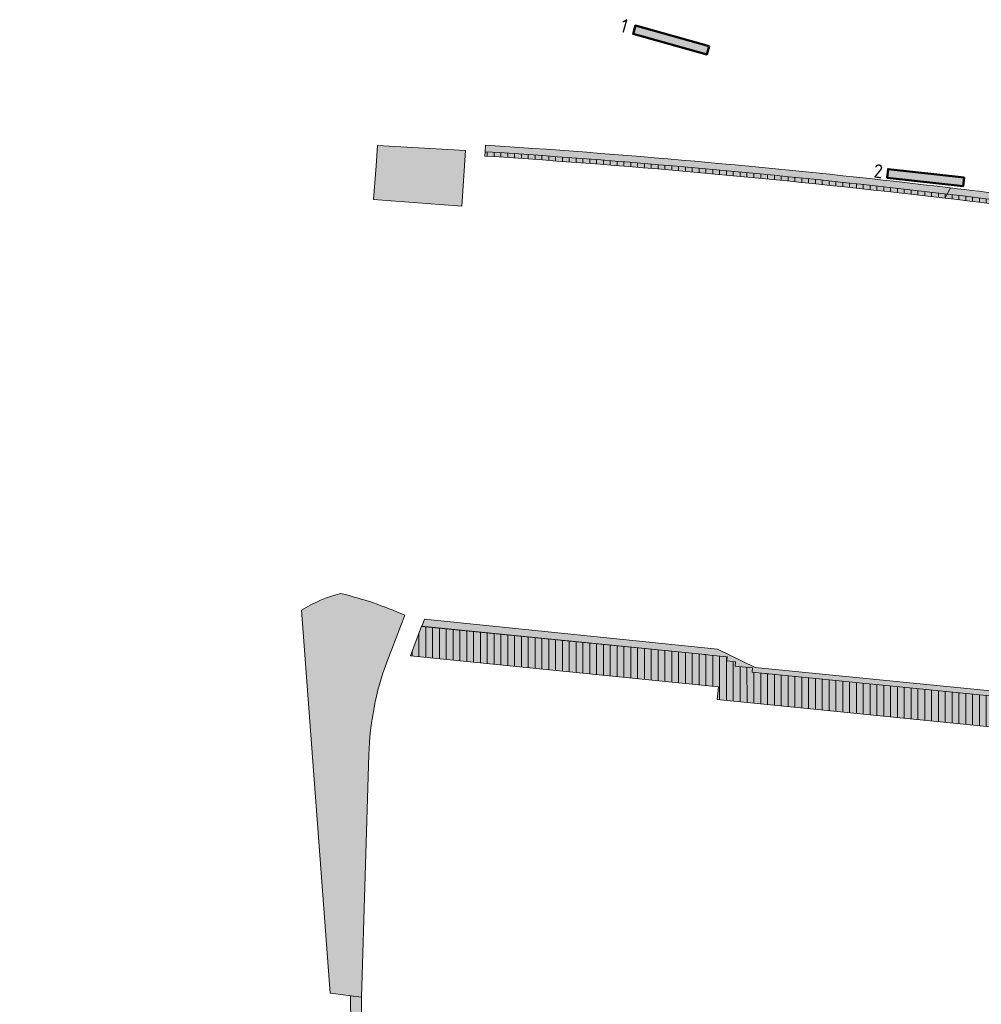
# Model space of a CAD drawing. Header units: metres. Extents: x 167415 to 168367, y 462435 to 462930.
# Tile 129 of 146: x 167415 to 167503, y 462840 to 462930. Entities that reach past the tile are written whole.
import ezdxf

# ---------------------------------------------------------------- set-up
doc = ezdxf.new("R2010")
doc.units = ezdxf.units.M
doc.header["$LTSCALE"] = 0.2
for name, color, linetype, lineweight in [('N-WE-GR-KRUIDEN-G 1 vochtig onderlangs greppels en wadi', 90, 'Continuous', 50), ('N-WE-GR-KRUIDEN-G 1 vochtig onderlangs greppels en wadi_T', 90, 'Continuous', 20), ('N-WE-GR-KRUIDEN-G 2 droog  beheergroep wadimengsel', 90, 'Continuous', 50), ('N-WE-GR-KRUIDEN-G 2 droog  beheergroep wadimengsel-A', 253, 'Continuous', 35), ('N-WE-GR-KRUIDEN-G 2 droog  beheergroep wadimengsel_T', 90, 'Continuous', 20), ('N-WE-VH-VERHARDING_TTE-A', 252, 'Continuous', 13), ('N_WE_GR_GRAS_WRM_RVA kruidenmengsel 2_B102-A', 141, 'Continuous', 18), ('N_WE_GR_GRAS_WRM_RVA kruidenmengsel 2_B102-G', 141, 'Continuous', 18), ('N_WE_GR_GRAS_WRM_RVA kruidenmengsel 2_B102_TTE-G', 141, 'Continuous', 18), ('N_WE_GR_GRAS_WRM_RVA kruidenmengsel 2_B102_TTE_A', 141, 'Continuous', 18), ('N_WE_GR_GRAS_WRM_RVA kruidenmengsel Barneveld_B116-A', 83, 'Continuous', 18), ('N_WE_GR_GRAS_WRM_RVA kruidenmengsel Barneveld_B116-G', 83, 'Continuous', 18), ('N_WE_GR_GRAS_WRM_RVA kruidenmengsel Barneveld_B116_TTE-A', 83, 'Continuous', 18), ('N_WE_GR_GRAS_WRM_RVA kruidenmengsel Barneveld_B116_TTE-G', 83, 'Continuous', 18)]:
    doc.layers.add(name, color=color, linetype=linetype, lineweight=lineweight)
doc.styles.add('NLCS-ISO-M500-T25', font='NLCS-ISO.ttf', dxfattribs={"height": 1.25})
pattern_1 = [(90, (0, 0), (-0.6250000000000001, 0), [])]

msp = doc.modelspace()

# ---------------------------------------------------------------- hatches: boundary and pattern name
at = {"layer": 'N-WE-GR-KRUIDEN-G 2 droog  beheergroep wadimengsel-A', "transparency": 33554687}
h = msp.add_hatch(color=256, dxfattribs=at)
h.dxf.hatch_style = 1
h.paths.add_polyline_path([(167477.7864766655, 462927.3326119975), (167471.0427445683, 462929.2093318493), (167470.8282622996, 462928.4386196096), (167477.5719943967, 462926.5618997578)])
h = msp.add_hatch(color=256, dxfattribs=at)
h.dxf.hatch_style = 1
h.paths.add_polyline_path([(167501.1103228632, 462915.3192521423), (167494.1521880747, 462916.0836867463), (167494.0648241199, 462915.2884713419), (167501.0229589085, 462914.5240367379)])
at = {"layer": 'N-WE-VH-VERHARDING_TTE-A', "transparency": 33554687}
h = msp.add_hatch(dxfattribs=at)
h.set_pattern_fill('ANSI31', color=256, scale=5, angle=45)
h.set_pattern_definition(pattern_1)
edge = h.paths.add_edge_path()
edge.add_line((167557.1146314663, 462904.4075965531), (167557.1931457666, 462904.7998228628))
edge.add_arc((167405.7695100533, 462123.5827008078), 795.757066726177, 79.03036287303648, 86.28702609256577)
edge.add_line((167457.3013626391, 462917.6694576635), (167457.2754593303, 462917.2702972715))
edge.add_arc((167405.7695100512, 462123.5827007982), 795.3570667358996, 79.03053889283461, 86.28702609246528, ccw=False)
h.dxf.unprotected_set("ltscale", 0)
h = msp.add_hatch(dxfattribs=at)
h.set_pattern_fill('ANSI31', color=256, scale=5, angle=45)
h.set_pattern_definition(pattern_1)
edge = h.paths.add_edge_path()
edge.add_arc((167476.6713144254, 462863.5231683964), 8.16754953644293, 81.67797855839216, 86.90109990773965)
edge.add_line((167477.1128492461, 462871.6787745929), (167451.4992614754, 462874.240073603))
edge.add_line((167451.4992614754, 462874.240073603), (167450.4673818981, 462871.5292946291))
edge.add_line((167450.4673818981, 462871.5292946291), (167478.6473823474, 462868.7113603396))
edge.add_line((167478.6473823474, 462868.7113603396), (167478.5306569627, 462867.5440792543))
edge.add_line((167478.5306569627, 462867.5440792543), (167504.7023539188, 462864.9269706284))
edge.add_line((167504.7023539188, 462864.9269706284), (167504.7023542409, 462864.9269738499))
edge.add_arc((167494.1577714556, 462758.1565148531), 107.289883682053, 73.81866886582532, 84.35979480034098, ccw=False)
edge.add_arc((167494.1577714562, 462758.1565148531), 107.2898836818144, 69.5738133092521, 73.818668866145, ccw=False)
edge.add_line((167531.6019827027, 462858.7002873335), (167543.3986850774, 462854.2427158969))
edge.add_arc((167789.5619418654, 462777.1138244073), 257.9635921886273, 161.9802125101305, 162.6029666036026, ccw=False)
edge.add_line((167544.2515313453, 462856.9136827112), (167532.5854909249, 462861.3218814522))
edge.add_arc((167494.1577714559, 462758.1565148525), 110.0898836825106, 69.5703105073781, 70.6332413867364)
edge.add_line((167530.665101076, 462862.0169855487), (167528.2105760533, 462862.8474360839))
edge.add_line((167528.2105760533, 462862.8474360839), (167524.8374216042, 462863.88513707))
edge.add_line((167524.8374216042, 462863.88513707), (167522.2876155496, 462864.591914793))
edge.add_line((167522.2876155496, 462864.591914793), (167517.4283979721, 462865.7588402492))
edge.add_arc((167494.1577714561, 462758.1565148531), 110.0898836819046, 77.79685613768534, 84.35800780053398)
edge.add_line((167504.9809586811, 462867.7130806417), (167504.980957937, 462867.7130731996))
edge.add_line((167504.980957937, 462867.7130731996), (167483.2557562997, 462869.8855447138))
edge.add_arc((167484.0918568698, 462877.4709415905), 7.631337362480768, 261.03006451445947, 263.70996290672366, ccw=False)
edge.add_line((167482.9020079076, 462869.9329332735), (167481.7168813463, 462870.0394287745))
edge.add_line((167481.7168813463, 462870.0394287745), (167481.7566819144, 462870.4374437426))
edge.add_line((167481.7566819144, 462870.4374437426), (167480.1646220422, 462870.5966460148))
edge.add_line((167480.1646220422, 462870.5966460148), (167480.2044226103, 462870.9946609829))
edge.add_line((167480.2044226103, 462870.9946609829), (167479.4083926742, 462871.074262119))
edge.add_line((167479.4083926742, 462871.074262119), (167479.4455169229, 462871.4455132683))
edge.add_line((167479.4455169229, 462871.4455132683), (167477.8534570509, 462871.6047155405))
at = {"layer": 'N_WE_GR_GRAS_WRM_RVA kruidenmengsel 2_B102-A', "transparency": 33554687}
h = msp.add_hatch(color=256, dxfattribs=at)
h.dxf.hatch_style = 1
edge = h.paths.add_edge_path()
edge.add_line((167499.8555527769, 462914.3623125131), (167499.5637481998, 462913.7927675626))
edge.add_arc((167405.7746112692, 462123.6183440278), 795.7210703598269, 80.50025661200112, 83.23099156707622, ccw=False)
edge.add_arc((167535.1172667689, 462931.4712226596), 23.12945018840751, 274.9249642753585, 279.3647959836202)
edge.add_arc((167458.2303937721, 462469.5926431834), 446.4032867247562, 79.59136750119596, 81.9725710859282)
edge.add_arc((167405.7695099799, 462123.5827001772), 796.3570673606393, 81.71157871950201, 83.21491100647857)
at = {"layer": 'N_WE_GR_GRAS_WRM_RVA kruidenmengsel 2_B102_TTE_A', "transparency": 33554687}
h = msp.add_hatch(color=256, dxfattribs=at)
h.dxf.hatch_style = 1
edge = h.paths.add_edge_path()
edge.add_line((167499.5637481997, 462913.7927675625), (167499.3691949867, 462913.4130386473))
edge.add_arc((167405.7695099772, 462123.582700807), 795.3570667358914, 80.63623843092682, 83.24162254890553, ccw=False)
edge.add_arc((167535.1175357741, 462931.4678444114), 23.12607229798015, 270.1439798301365, 274.9251248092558)
edge.add_arc((167405.7746117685, 462123.6183439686), 795.7210703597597, 80.50025346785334, 83.23099160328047)
at = {"layer": 'N_WE_GR_GRAS_WRM_RVA kruidenmengsel Barneveld_B116-A', "transparency": 33554687}
h = msp.add_hatch(color=256, dxfattribs=at)
h.dxf.hatch_style = 1
h.paths.add_polyline_path([(167447.3284467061, 462916.3775831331), (167447.0886095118, 462913.3092286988), (167455.1749217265, 462912.6974678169), (167455.50500904, 462917.7839910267), (167447.4642805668, 462918.2466897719)])
h = msp.add_hatch(color=256, dxfattribs=at)
h.dxf.hatch_style = 1
edge = h.paths.add_edge_path()
edge.add_line((167460.447486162, 462918.0604516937), (167457.341999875, 462918.2680841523))
edge.add_line((167457.341999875, 462918.2680841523), (167457.3020755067, 462917.669411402))
edge.add_arc((167405.7695100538, 462123.5827008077), 795.7570667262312, 83.23092931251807, 86.28697465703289, ccw=False)
edge.add_line((167499.5637483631, 462913.7927678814), (167499.8555527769, 462914.3623125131))
edge.add_arc((167405.7695100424, 462123.5827006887), 796.3570668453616, 83.21491100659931, 86.06296711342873)
h = msp.add_hatch(color=256, dxfattribs=at)
h.dxf.hatch_style = 1
edge = h.paths.add_edge_path()
edge.add_arc((167446.9629443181, 462865.4046114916), 12.16485618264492, 103.51149480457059, 121.97613197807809, ccw=False)
edge.add_arc((167436.6983252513, 462845.7455634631), 32.35022698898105, 65.8191849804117, 76.73593073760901, ccw=False)
edge.add_line((167449.9495474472, 462875.2572949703), (167448.7647556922, 462872.1509529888))
edge.add_line((167448.7647556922, 462872.1509529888), (167448.3112587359, 462870.9644152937))
edge.add_arc((167473.4621252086, 462861.7083947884), 26.79999999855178, 159.7953783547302, 178.263901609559)
edge.add_line((167446.6744271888, 462862.5203274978), (167446.00146488, 462840.3176118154))
edge.add_line((167446.00146488, 462840.3176118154), (167443.1331187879, 462840.681600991))
edge.add_line((167443.1331187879, 462840.681600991), (167440.5208507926, 462875.7236791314))
h = msp.add_hatch(color=256, dxfattribs=at)
h.dxf.hatch_style = 1
edge = h.paths.add_edge_path()
edge.add_line((167481.9982204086, 462870.483321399), (167478.5651657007, 462872.1645888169))
edge.add_line((167478.5651657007, 462872.1645888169), (167451.7582379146, 462874.8841943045))
edge.add_line((167451.7582379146, 462874.8841943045), (167451.509988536, 462874.239000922))
edge.add_line((167451.509988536, 462874.239000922), (167477.1128492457, 462871.6787745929))
edge.add_arc((167476.6713144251, 462863.5231683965), 8.167549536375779, 81.67797855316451, 86.90109990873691, ccw=False)
edge.add_line((167477.8534570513, 462871.6047155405), (167479.4455169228, 462871.4455132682))
edge.add_line((167479.4455169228, 462871.4455132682), (167479.4083926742, 462871.074262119))
edge.add_line((167479.4083926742, 462871.074262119), (167480.2044226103, 462870.9946609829))
edge.add_line((167480.2044226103, 462870.9946609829), (167480.1646220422, 462870.5966460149))
edge.add_line((167480.1646220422, 462870.5966460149), (167481.7566819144, 462870.4374437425))
edge.add_line((167481.7566819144, 462870.4374437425), (167481.7168813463, 462870.0394287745))
edge.add_line((167481.7168813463, 462870.0394287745), (167482.9020079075, 462869.9329332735))
edge.add_arc((167484.0918568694, 462877.4709415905), 7.631337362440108, 261.030064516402, 263.7099629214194)
edge.add_line((167483.2557563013, 462869.8855447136), (167504.9748721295, 462867.7136817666))
edge.add_arc((167494.1577714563, 462758.1565148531), 110.089883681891, 77.79685613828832, 84.36119093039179, ccw=False)
edge.add_line((167517.4283979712, 462865.7588402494), (167519.5806879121, 462865.2419747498))
edge.add_line((167519.5806879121, 462865.2419747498), (167519.156175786, 462865.6977476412))
edge.add_line((167519.156175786, 462865.6977476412), (167517.2193939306, 462866.1208458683))
edge.add_arc((167491.7394558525, 462752.304104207), 116.6339484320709, 77.38135937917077, 83.43851852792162)
edge.add_line((167505.0671360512, 462868.1740781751), (167481.9982204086, 462870.483321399))
h = msp.add_hatch(color=256, dxfattribs=at)
h.dxf.hatch_style = 1
edge = h.paths.add_edge_path()
edge.add_line((167444.9999592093, 462840.4447015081), (167445.2786034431, 462815.8756822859))
edge.add_line((167445.2786034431, 462815.8756822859), (167433.022161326, 462815.3429953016))
edge.add_line((167433.022161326, 462815.3429953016), (167422.9673080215, 462816.7278636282))
edge.add_line((167422.9673080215, 462816.7278636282), (167415.5692366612, 462819.2222987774))
edge.add_line((167415.5692366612, 462819.2222987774), (167414.7452279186, 462818.497127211))
edge.add_line((167414.7452279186, 462818.497127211), (167422.7373023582, 462815.7501022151))
edge.add_arc((167431.5555315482, 462841.9034735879), 27.60000000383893, 251.3672463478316, 272.9485847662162)
edge.add_line((167432.9752700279, 462814.3400133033), (167446.291926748, 462814.9187791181))
edge.add_line((167446.291926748, 462814.9187791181), (167446.2883868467, 462815.0187164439))
edge.add_line((167446.2883868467, 462815.0187164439), (167446.00146488, 462840.3176118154))
edge.add_line((167446.00146488, 462840.3176118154), (167444.9999592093, 462840.4447015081))
at = {"layer": 'N_WE_GR_GRAS_WRM_RVA kruidenmengsel Barneveld_B116_TTE-A', "transparency": 33554687}
h = msp.add_hatch(color=256, dxfattribs=at)
h.dxf.hatch_style = 1
edge = h.paths.add_edge_path()
edge.add_arc((167405.7695100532, 462123.5827008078), 795.7570667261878, 83.23092932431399, 86.28702609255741)
edge.add_line((167457.3013626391, 462917.6694576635), (167457.2754593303, 462917.2702972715))
edge.add_arc((167405.7695100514, 462123.5827007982), 795.3570667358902, 83.24162255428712, 86.28702609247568, ccw=False)
edge.add_line((167499.3691949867, 462913.4130386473), (167499.5637481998, 462913.7927679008))
h = msp.add_hatch(color=256, dxfattribs=at)
h.dxf.hatch_style = 1
edge = h.paths.add_edge_path()
edge.add_arc((167476.6713144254, 462863.5231683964), 8.16754953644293, 81.67797855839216, 86.90109990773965)
edge.add_line((167477.1128492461, 462871.6787745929), (167451.4992614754, 462874.240073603))
edge.add_line((167451.4992614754, 462874.240073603), (167450.4673818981, 462871.5292946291))
edge.add_line((167450.4673818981, 462871.5292946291), (167478.6473823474, 462868.7113603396))
edge.add_line((167478.6473823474, 462868.7113603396), (167478.5306569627, 462867.5440792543))
edge.add_line((167478.5306569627, 462867.5440792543), (167504.7023539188, 462864.9269706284))
edge.add_line((167504.7023539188, 462864.9269706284), (167504.7023542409, 462864.9269738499))
edge.add_arc((167494.1577714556, 462758.1565148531), 107.289883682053, 73.81866886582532, 84.35979480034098, ccw=False)
edge.add_arc((167494.1577714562, 462758.1565148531), 107.2898836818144, 69.5738133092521, 73.818668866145, ccw=False)
edge.add_line((167531.6019827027, 462858.7002873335), (167543.3986850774, 462854.2427158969))
edge.add_arc((167789.5619418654, 462777.1138244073), 257.9635921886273, 161.9802125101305, 162.6029666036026, ccw=False)
edge.add_line((167544.2515313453, 462856.9136827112), (167532.5854909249, 462861.3218814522))
edge.add_arc((167494.1577714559, 462758.1565148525), 110.0898836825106, 69.5703105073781, 70.6332413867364)
edge.add_line((167530.665101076, 462862.0169855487), (167528.2105760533, 462862.8474360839))
edge.add_line((167528.2105760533, 462862.8474360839), (167524.8374216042, 462863.88513707))
edge.add_line((167524.8374216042, 462863.88513707), (167522.2876155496, 462864.591914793))
edge.add_line((167522.2876155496, 462864.591914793), (167517.4283979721, 462865.7588402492))
edge.add_arc((167494.1577714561, 462758.1565148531), 110.0898836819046, 77.79685613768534, 84.35800780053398)
edge.add_line((167504.9809586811, 462867.7130806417), (167504.980957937, 462867.7130731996))
edge.add_line((167504.980957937, 462867.7130731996), (167483.2557562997, 462869.8855447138))
edge.add_arc((167484.0918568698, 462877.4709415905), 7.631337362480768, 261.03006451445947, 263.70996290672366, ccw=False)
edge.add_line((167482.9020079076, 462869.9329332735), (167481.7168813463, 462870.0394287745))
edge.add_line((167481.7168813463, 462870.0394287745), (167481.7566819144, 462870.4374437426))
edge.add_line((167481.7566819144, 462870.4374437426), (167480.1646220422, 462870.5966460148))
edge.add_line((167480.1646220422, 462870.5966460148), (167480.2044226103, 462870.9946609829))
edge.add_line((167480.2044226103, 462870.9946609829), (167479.4083926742, 462871.074262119))
edge.add_line((167479.4083926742, 462871.074262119), (167479.4455169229, 462871.4455132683))
edge.add_line((167479.4455169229, 462871.4455132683), (167477.8534570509, 462871.6047155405))

# ---------------------------------------------------------------- linework, layer by layer
at = {"layer": 'N-WE-GR-KRUIDEN-G 1 vochtig onderlangs greppels en wadi', "transparency": 33554687}
msp.add_lwpolyline([(167477.7864766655, 462927.3326119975), (167471.0427445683, 462929.2093318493), (167470.8282622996, 462928.4386196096), (167477.5719943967, 462926.5618997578)], close=True, dxfattribs=at)
at = {"layer": 'N-WE-GR-KRUIDEN-G 2 droog  beheergroep wadimengsel', "transparency": 33554687}
msp.add_lwpolyline([(167501.1103228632, 462915.3192521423), (167494.1521880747, 462916.0836867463), (167494.0648241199, 462915.2884713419), (167501.0229589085, 462914.5240367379)], close=True, dxfattribs=at)
at = {"layer": 'N_WE_GR_GRAS_WRM_RVA kruidenmengsel 2_B102-G', "transparency": 33554687, "flags": 128}
msp.add_lwpolyline([(167499.8555527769, 462914.3623125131), (167499.5637481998, 462913.7927675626, -0.01191564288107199), (167537.102953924, 462908.4271667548, 0.01937484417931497), (167538.8808852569, 462908.6500342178, 0.01039033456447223), (167520.5693409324, 462911.6217712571, 0.006559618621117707)], format="xyb", close=True, dxfattribs=at)
at = {"layer": 'N_WE_GR_GRAS_WRM_RVA kruidenmengsel 2_B102_TTE-G', "transparency": 33554687, "flags": 128}
msp.add_lwpolyline([(167499.5637481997, 462913.7927675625), (167499.3691949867, 462913.4130386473, -0.01136862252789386), (167535.1756497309, 462908.3418451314, 0.02086470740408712), (167537.1029974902, 462908.4271594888, 0.01191565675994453)], format="xyb", close=True, dxfattribs=at)
at = {"layer": 'N_WE_GR_GRAS_WRM_RVA kruidenmengsel Barneveld_B116-G', "transparency": 33554687, "flags": 128}
msp.add_lwpolyline([(167447.3284467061, 462916.3775831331), (167447.0886095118, 462913.3092286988), (167455.1749217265, 462912.6974678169), (167455.50500904, 462917.7839910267), (167447.4642805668, 462918.2466897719)], close=True, dxfattribs=at)
for points in [[(167460.447486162, 462918.0604516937), (167457.341999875, 462918.2680841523), (167457.3020755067, 462917.669411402, -0.01333530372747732), (167499.5637483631, 462913.7927678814), (167499.8555527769, 462914.3623125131, 0.01242762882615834)], [(167481.9982204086, 462870.483321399), (167478.5651657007, 462872.1645888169), (167451.7582379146, 462874.8841943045), (167451.509988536, 462874.239000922), (167477.1128492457, 462871.6787745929, -0.02279411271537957), (167477.8534570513, 462871.6047155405), (167479.4455169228, 462871.4455132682), (167479.4083926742, 462871.074262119), (167480.2044226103, 462870.9946609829), (167480.1646220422, 462870.5966460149), (167481.7566819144, 462870.4374437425), (167481.7168813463, 462870.0394287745), (167482.9020079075, 462869.9329332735, 0.01169379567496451), (167483.2557563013, 462869.8855447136), (167504.9748721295, 462867.7136817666, -0.02865014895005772), (167517.4283979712, 462865.7588402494), (167519.5806879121, 462865.2419747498), (167519.156175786, 462865.6977476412), (167517.2193939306, 462866.1208458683, 0.02643549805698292), (167505.0671360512, 462868.1740781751)]]:
    msp.add_lwpolyline(points, format="xyb", close=True, dxfattribs=at)
at = {"layer": 'N_WE_GR_GRAS_WRM_RVA kruidenmengsel Barneveld_B116-G', "linetype": 'Continuous', "lineweight": 0, "transparency": 33554687}
for points in [[(167440.5208507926, 462875.7236791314, -0.08074195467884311), (167444.1207419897, 462877.2327817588, -0.04766934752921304), (167449.9495474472, 462875.2572949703), (167448.7647556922, 462872.1509529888), (167448.3112587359, 462870.9644152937, 0.08075902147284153), (167446.6744271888, 462862.5203274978), (167446.00146488, 462840.3176118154), (167443.1331187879, 462840.681600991)], [(167444.9999592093, 462840.4447015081), (167445.2786034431, 462815.8756822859), (167433.022161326, 462815.3429953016), (167422.9673080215, 462816.7278636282), (167415.5692366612, 462819.2222987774), (167414.7452279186, 462818.497127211), (167422.7373023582, 462815.7501022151, 0.09444567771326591), (167432.9752700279, 462814.3400133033), (167446.291926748, 462814.9187791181), (167446.2883868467, 462815.0187164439), (167446.00146488, 462840.3176118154)]]:
    msp.add_lwpolyline(points, format="xyb", close=True, dxfattribs=at)
at = {"layer": 'N_WE_GR_GRAS_WRM_RVA kruidenmengsel Barneveld_B116_TTE-G', "transparency": 33554687, "flags": 128}
msp.add_lwpolyline([(167499.5637481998, 462913.7927679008, 0.01333552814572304), (167457.3013626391, 462917.6694576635), (167457.2754593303, 462917.2702972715, -0.01328886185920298), (167499.3691949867, 462913.4130386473)], format="xyb", close=True, dxfattribs=at)
at = {"layer": 'N_WE_GR_GRAS_WRM_RVA kruidenmengsel Barneveld_B116_TTE-G', "transparency": 33554687}
msp.add_lwpolyline([(167504.980957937, 462867.7130731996), (167483.2557562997, 462869.8855447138, -0.01169379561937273), (167482.9020079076, 462869.9329332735), (167481.7168813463, 462870.0394287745), (167481.7566819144, 462870.4374437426), (167480.1646220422, 462870.5966460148), (167480.2044226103, 462870.9946609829), (167479.4083926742, 462871.074262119), (167479.4455169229, 462871.4455132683), (167477.8534570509, 462871.6047155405, 0.0227941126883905), (167477.1128492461, 462871.6787745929), (167451.4992614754, 462874.240073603), (167450.4673818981, 462871.5292946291), (167478.6473823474, 462868.7113603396), (167478.5306569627, 462867.5440792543), (167504.7023539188, 462864.9269706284)], format="xyb", dxfattribs=at)

# ---------------------------------------------------------------- texts
at = {"layer": 'N-WE-GR-KRUIDEN-G 1 vochtig onderlangs greppels en wadi_T', "transparency": 33554687, "insert": (167469.9067329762, 462929.8711006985), "char_height": 1.25, "attachment_point": 1, "rotation": 344.448594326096, "style": 'NLCS-ISO-M500-T25'}
msp.add_mtext_dynamic_manual_height_columns('1', width=1.797773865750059, gutter_width=6.25, heights=[0], dxfattribs=at)
at = {"layer": 'N-WE-GR-KRUIDEN-G 2 droog  beheergroep wadimengsel_T', "transparency": 33554687, "insert": (167492.9243123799, 462916.553560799), "char_height": 1.25, "attachment_point": 1, "rotation": 353.7305139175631, "style": 'NLCS-ISO-M500-T25'}
msp.add_mtext_dynamic_manual_height_columns('2', width=1.797773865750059, gutter_width=6.25, heights=[0], dxfattribs=at)

doc.saveas('drawing.dxf')
